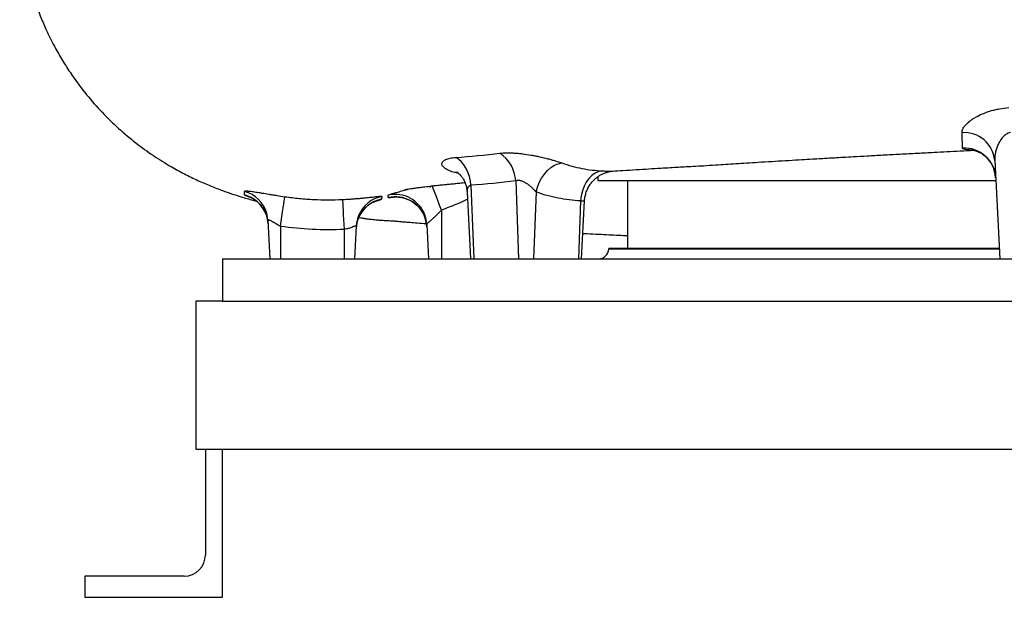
# Model space of a CAD drawing. Header units: millimetres. Extents: x 1893 to 3773, y 764 to 5009.
# Tile 1 of 13: x 1901 to 2832, y 764 to 1310. Entities that reach past the tile are written whole.
import ezdxf

# ---------------------------------------------------------------- set-up
doc = ezdxf.new("R2010")
doc.units = ezdxf.units.MM
doc.header["$LTSCALE"] = 2

msp = doc.modelspace()

# ---------------------------------------------------------------- linework, layer by layer
at = {"color": 7, "linetype": 'Continuous', "lineweight": 25}
for p, q in [((2823.05, 1176.97), (2827.93, 1083.91)), ((2370.22, 1157.62), (2372.95, 1083.91)), ((2447.72, 1161.44), (2447.93, 1157.91)), ((2447.93, 1157.91), (2824.05, 1157.91)), ((2475.93, 1157.91), (2475.93, 1093.91)), ((2324.28, 1147.24), (2327.6, 1083.91)), ((2327.95, 1153.45), (2330.53, 1083.91)), ((2389.44, 1147.14), (2387.09, 1083.91)), ((2431.55, 1138.7), (2429.52, 1083.91)), ((2432.45, 1083.91), (2435.32, 1138.75)), ((2299.93, 1129.94), (2299.93, 1083.91)), ((2136.02, 1120.33), (2137.93, 1083.91)), ((2147.93, 1114.63), (2147.93, 1083.91)), ((2207.93, 1111.7), (2207.93, 1083.91)), ((2219.56, 1115.13), (2217.93, 1083.91)), ((2286.22, 1116.46), (2287.93, 1083.91)), ((2458.38, 1093.91), (2458.35, 1093.39)), ((2458.38, 1093.91), (2827.4, 1093.91)), ((2092.93, 1083.91), (2092.93, 1043.91)), ((2092.93, 1083.91), (3642.93, 1083.91)), ((2092.93, 1043.91), (2067.93, 1043.91)), ((2067.93, 1043.91), (2067.93, 903.91)), ((2092.93, 1043.91), (3642.93, 1043.91)), ((2067.93, 903.91), (3667.93, 903.91)), ((2076.93, 903.91), (2076.93, 803.91)), ((2092.93, 763.91), (2092.93, 903.91)), ((1962.93, 783.91), (1962.93, 763.91)), ((2056.93, 783.91), (1962.93, 783.91)), ((1962.93, 763.91), (2092.93, 763.91))]:
    msp.add_line(p, q, dxfattribs=at)
at = {"color": 8, "linetype": 'Continuous', "lineweight": 25}
for p, q in [((2316.41, 1164.47), (2311.27, 1165.86)), ((2289.49, 1151.24), (2289.48, 1151.15)), ((2458.35, 1093.39), (2827.43, 1093.39))]:
    msp.add_line(p, q, dxfattribs=at)
at = {"color": 7, "linetype": 'Continuous', "lineweight": 25, "flags": 128}
for points in [[(2327.95, 1153.45), (2327.42, 1157.69), (2326.47, 1161.81), (2325.11, 1165.73), (2323.39, 1169.37), (2321.32, 1172.66), (2318.96, 1175.52), (2316.35, 1177.89), (2313.55, 1179.74)], [(2389.44, 1147.14), (2390.7, 1151.73), (2392.46, 1156.16), (2394.68, 1160.33), (2397.31, 1164.12), (2400.28, 1167.44), (2403.5, 1170.21), (2406.91, 1172.36), (2410.41, 1173.82), (2413.92, 1174.57)], [(2452.24, 1167.07), (2448.81, 1166.4), (2445.48, 1164.95), (2442.35, 1162.78), (2439.48, 1159.94), (2436.97, 1156.49), (2434.87, 1152.53), (2433.24, 1148.17), (2432.13, 1143.52), (2431.55, 1138.7)], [(2147.93, 1114.63), (2148.62, 1119.36), (2149.3, 1123.93), (2149.93, 1128.22), (2150.52, 1132.12), (2151.04, 1135.52), (2151.48, 1138.34), (2151.83, 1140.51), (2152.08, 1141.97), (2152.22, 1142.68)], [(2206.53, 1140.06), (2206.57, 1139.44), (2206.65, 1138.03), (2206.76, 1135.88), (2206.9, 1133.04), (2207.07, 1129.59), (2207.27, 1125.62), (2207.48, 1121.23), (2207.7, 1116.55), (2207.93, 1111.7)], [(2136.02, 1120.33), (2135.41, 1124.97), (2134.9, 1127.01)], [(2136.2, 1116.91), (2135.58, 1121.59), (2134.52, 1125.35)], [(2286.22, 1116.46), (2285.6, 1121.14), (2284.33, 1125.48)], [(2286.34, 1114.21), (2285.72, 1118.91), (2284.45, 1123.22)]]:
    msp.add_lwpolyline(points, dxfattribs=at)
at = {"color": 8, "linetype": 'Continuous', "lineweight": 25, "flags": 128}
for points in [[(2315.73, 1165.41), (2314.5, 1165.68), (2311.27, 1165.86)], [(2299.93, 1129.94), (2298.22, 1134.67), (2296.57, 1139.21), (2295.01, 1143.45), (2293.6, 1147.26), (2292.36, 1150.53), (2291.34, 1153.16), (2291.34, 1153.16)]]:
    msp.add_lwpolyline(points, dxfattribs=at)
at = {"color": 7, "linetype": 'Continuous', "lineweight": 25}
for centre, radius, start, end in [((2794.24, 1174.35), 28.93, 5.20798, 94.21222), ((2336.93, 1155.96), 33.33, 2.84273, 56.43578), ((2794.12, 1158.89), 29.83, 3.31529, 92.85933), ((2249.33, 1111.06), 29.94, 157.46641, 176.99921), ((2249.48, 1113.56), 29.96, 156.47574, 176.99941), ((2448.37, 1093.91), 10, 270, 357), ((2056.93, 803.91), 20, 270, 0)]:
    msp.add_arc(centre, radius, start, end, dxfattribs=at)
at = {"color": 8, "linetype": 'Continuous', "lineweight": 25}
for centre, radius, start, end in [((2106.14, 1118.71), 29.93, 16.10735, 74.93822), ((2256.27, 1114.87), 30, 20.72784, 102.42269), ((2106.25, 1115.33), 29.99, 19.52084, 75.24313), ((2249.37, 1111.03), 29.99, 101.37839, 157.45311), ((2249.51, 1113.54), 29.99, 101.09326, 156.46703), ((2256.39, 1112.61), 30, 20.69496, 102.74362)]:
    msp.add_arc(centre, radius, start, end, dxfattribs=at)
at = {"color": 7, "linetype": 'Continuous', "lineweight": 25}
for points, knots in [([(1901.36, 1395.34), (1901.48, 1393.95), (1901.79, 1390.45), (1902.43, 1384.87), (1903.26, 1378.64), (1904.63, 1369.91), (1906.74, 1358.95), (1910.31, 1344.27), (1914.87, 1329.18), (1920.37, 1314.24), (1925.76, 1301.66), (1930.67, 1291.46), (1936.16, 1281.01), (1942.72, 1269.72), (1952.37, 1254.95), (1964.39, 1238.97), (1979.07, 1222.31), (1994.65, 1207.14), (2010.9, 1193.5), (2027.58, 1181.44), (2043.05, 1171.79), (2057.08, 1164.12), (2069.53, 1158.04), (2081.88, 1152.68), (2092.56, 1148.58), (2101.28, 1145.54), (2108.61, 1143.19), (2114.96, 1141.29), (2120.36, 1139.78), (2123.61, 1138.94), (2125.18, 1138.53)], [0, 0, 0, 0, 0.010766, 0.027272, 0.043531, 0.059477, 0.095734, 0.129968, 0.176561, 0.217799, 0.253248, 0.282566, 0.3055, 0.344781, 0.383854, 0.442564, 0.500593, 0.557857, 0.614301, 0.669699, 0.723738, 0.763374, 0.802264, 0.84041, 0.877993, 0.907727, 0.934544, 0.958073, 0.979694, 1, 1, 1, 1]), ([(2792.12, 1203.2), (2792.07, 1204.32), (2792.34, 1205.49), (2793.17, 1207.31), (2793.52, 1207.92), (2794.15, 1208.86), (2794.38, 1209.18), (2794.87, 1209.8), (2795.13, 1210.12), (2796.51, 1211.68), (2797.86, 1212.93), (2800.24, 1214.78), (2801.09, 1215.4), (2802.91, 1216.61), (2803.87, 1217.2), (2806.88, 1218.93), (2809.08, 1220.03), (2813.88, 1222.07), (2816.41, 1222.98), (2820.42, 1224.18), (2821.8, 1224.56), (2824.61, 1225.23), (2826.03, 1225.53), (2830.34, 1226.31), (2833.28, 1226.68), (2836.28, 1226.87)], [0, 0, 0, 0, 0.125, 0.125, 0.1875, 0.1875, 0.21875, 0.21875, 0.25, 0.25, 0.375, 0.375, 0.4375, 0.4375, 0.5, 0.5, 0.625, 0.625, 0.75, 0.75, 0.8125, 0.8125, 0.875, 0.875, 1, 1, 1, 1]), ([(2792.64, 1188.68), (2792.63, 1189.37), (2792.61, 1190.18), (2792.56, 1192.08), (2792.52, 1193.16), (2792.39, 1196.8), (2792.27, 1199.74), (2792.12, 1203.2)], [0, 0, 0, 0, 0.25, 0.25, 0.5, 0.5, 1, 1, 1, 1]), ([(2837.93, 1203.46), (2837.16, 1203.32), (2836.44, 1203.08), (2835.06, 1202.46), (2834.39, 1202.08), (2833.16, 1201.23), (2832.58, 1200.76), (2831.51, 1199.78), (2831.01, 1199.26), (2829.6, 1197.66), (2828.77, 1196.51), (2827.32, 1194.16), (2826.69, 1192.95), (2825.57, 1190.51), (2825.09, 1189.26), (2824.28, 1186.78), (2823.95, 1185.54), (2823.43, 1183.05), (2823.24, 1181.81), (2823.02, 1179.37), (2822.99, 1178.16), (2823.05, 1176.97)], [0, 0, 0, 0, 0.0625, 0.0625, 0.125, 0.125, 0.1875, 0.1875, 0.25, 0.25, 0.375, 0.375, 0.5, 0.5, 0.625, 0.625, 0.75, 0.75, 0.875, 0.875, 1, 1, 1, 1]), ([(2355.36, 1183.74), (2357.32, 1183.97), (2359.44, 1184.1), (2362.87, 1184.16), (2364.04, 1184.16), (2366.43, 1184.1), (2367.65, 1184.05), (2370.14, 1183.9), (2371.42, 1183.8), (2374.01, 1183.56), (2375.34, 1183.42), (2379.32, 1182.93), (2382, 1182.53), (2386.04, 1181.82), (2387.39, 1181.57), (2390.11, 1181.04), (2391.45, 1180.75), (2395.43, 1179.88), (2398.01, 1179.26), (2401.78, 1178.28), (2403.02, 1177.94), (2405.42, 1177.27), (2406.58, 1176.93), (2409.94, 1175.92), (2412.01, 1175.24), (2413.92, 1174.57)], [0, 0, 0, 0, 0.125, 0.125, 0.1875, 0.1875, 0.25, 0.25, 0.3125, 0.3125, 0.375, 0.375, 0.5, 0.5, 0.5625, 0.5625, 0.625, 0.625, 0.75, 0.75, 0.8125, 0.8125, 0.875, 0.875, 1, 1, 1, 1]), ([(2461.99, 1166.88), (2465.1, 1167.08), (2472.39, 1167.55), (2483.84, 1168.27), (2495.68, 1168.99), (2506.39, 1169.64), (2515.97, 1170.22), (2524.11, 1170.7), (2531.88, 1171.13), (2540.37, 1171.56), (2550.54, 1172.14), (2561.17, 1172.86), (2571.43, 1173.57), (2581.21, 1174.2), (2591.41, 1174.81), (2602.99, 1175.51), (2615.56, 1176.28), (2628.22, 1177.03), (2640.01, 1177.73), (2650.21, 1178.32), (2658.33, 1178.79), (2665.22, 1179.19), (2672.13, 1179.58), (2680.3, 1180.04), (2690.56, 1180.62), (2703.04, 1181.32), (2717.7, 1182.13), (2733.52, 1182.99), (2749.7, 1183.86), (2768.58, 1184.87), (2786.33, 1185.8), (2798.79, 1186.45), (2803.05, 1186.67)], [0, 0, 0, 0, 0.032229, 0.075378, 0.11492, 0.15064, 0.178053, 0.202863, 0.226645, 0.256621, 0.287925, 0.319203, 0.345615, 0.374441, 0.405945, 0.440492, 0.478228, 0.51602, 0.551389, 0.580614, 0.60369, 0.620831, 0.639123, 0.661986, 0.689406, 0.724816, 0.765691, 0.810719, 0.855132, 0.898476, 0.965265, 1, 1, 1, 1]), ([(2801.56, 1186.94), (2801.56, 1186.95), (2801.48, 1186.95), (2801.77, 1186.93), (2802.56, 1186.79), (2803.96, 1186.47), (2805.85, 1185.87), (2808.2, 1184.87), (2810.86, 1183.38), (2813.66, 1181.35), (2816.36, 1178.78), (2818.81, 1175.75), (2820.87, 1172.33), (2822.49, 1168.49), (2823.57, 1164.54), (2823.78, 1161.84), (2823.87, 1160.61)], [0, 0, 0, 0, 0.003388, 0.05686, 0.108169, 0.163518, 0.225329, 0.29385, 0.370502, 0.453866, 0.541431, 0.631378, 0.722664, 0.814684, 0.915831, 1, 1, 1, 1]), ([(2311.27, 1165.86), (2309.35, 1166.47), (2307.69, 1167.13), (2305.55, 1168.17), (2304.9, 1168.53), (2303.73, 1169.25), (2303.22, 1169.61), (2301.87, 1170.71), (2301.23, 1171.45), (2300.47, 1172.93), (2300.35, 1173.64), (2300.56, 1174.66), (2300.7, 1175), (2301.09, 1175.64), (2301.35, 1175.96), (2302.31, 1176.85), (2303.19, 1177.39), (2304.86, 1178.1), (2305.48, 1178.32), (2306.82, 1178.72), (2307.55, 1178.89), (2309.86, 1179.37), (2311.6, 1179.6), (2313.55, 1179.74)], [0, 0, 0, 0, 0.125, 0.125, 0.1875, 0.1875, 0.25, 0.25, 0.375, 0.375, 0.5, 0.5, 0.5625, 0.5625, 0.625, 0.625, 0.75, 0.75, 0.8125, 0.8125, 0.875, 0.875, 1, 1, 1, 1]), ([(2413.92, 1174.57), (2417.03, 1173.47), (2420.17, 1172.49), (2426.49, 1170.76), (2429.68, 1170.02), (2439.27, 1168.14), (2445.72, 1167.37), (2452.24, 1167.07)], [0, 0, 0, 0, 0.25, 0.25, 0.5, 0.5, 1, 1, 1, 1]), ([(2314.37, 1165.97), (2314.39, 1165.96), (2314.42, 1165.95), (2315.04, 1165.58), (2316.07, 1164.8), (2317.4, 1163.6), (2318.95, 1161.88), (2320.66, 1159.45), (2322.25, 1156.42), (2323.46, 1152.89), (2324.14, 1149.82), (2324.19, 1147.9), (2324.21, 1147.26)], [0, 0, 0, 0, 0.065625, 0.162989, 0.253958, 0.347063, 0.445521, 0.553065, 0.685818, 0.809813, 0.936178, 1, 1, 1, 1]), ([(2435.39, 1138.76), (2435.39, 1139.17), (2435.4, 1141.01), (2436.03, 1144.16), (2437.22, 1148.08), (2438.91, 1151.65), (2440.95, 1154.85), (2443.27, 1157.66), (2445.8, 1160.07), (2448.46, 1162.07), (2451.14, 1163.67), (2453.72, 1164.88), (2456.06, 1165.72), (2458.03, 1166.26), (2459.59, 1166.58), (2460.77, 1166.76), (2461.61, 1166.86), (2461.88, 1166.87), (2462.02, 1166.89)], [0, 0, 0, 0, 0.027056, 0.119185, 0.207755, 0.293076, 0.37529, 0.454403, 0.530302, 0.602714, 0.67111, 0.734433, 0.790797, 0.838607, 0.879409, 0.91732, 0.95681, 1, 1, 1, 1]), ([(2265.22, 1149.41), (2265.22, 1149.41), (2265.12, 1149.39), (2265.44, 1149.45), (2266.35, 1149.61), (2268.12, 1149.9), (2270.93, 1150.32), (2274.57, 1150.83), (2278.53, 1151.36), (2282.42, 1151.85), (2285.92, 1152.27), (2289.07, 1152.64), (2292.34, 1153.01), (2296.48, 1153.47), (2300.81, 1153.95), (2303.72, 1154.25), (2305.19, 1154.38), (2306.17, 1154.44), (2307.45, 1154.54), (2310.29, 1154.82), (2314.85, 1155.31), (2319.23, 1155.79), (2321.55, 1156.03), (2322.27, 1156.1)], [0, 0, 0, 0, 0.0003978, 0.0557127, 0.1110678, 0.1893129, 0.272984, 0.3608886, 0.4413128, 0.5111295, 0.5586537, 0.6010037, 0.6460887, 0.694998, 0.7480921, 0.7773798, 0.8091169, 0.8431226, 0.8775762, 0.9113876, 0.946372, 0.9834159, 1, 1, 1, 1]), ([(2389.44, 1147.14), (2388.89, 1147.8), (2388.3, 1148.46), (2387.04, 1149.79), (2386.36, 1150.46), (2384.93, 1151.79), (2384.18, 1152.44), (2383.01, 1153.38), (2382.61, 1153.69), (2381.78, 1154.3), (2381.36, 1154.6), (2380.06, 1155.46), (2379.17, 1155.99), (2377.31, 1156.93), (2376.34, 1157.32), (2374.92, 1157.74), (2374.45, 1157.85), (2373.52, 1157.99), (2373.06, 1158.03), (2372.17, 1158.04), (2371.74, 1158), (2370.95, 1157.86), (2370.57, 1157.76), (2370.22, 1157.62)], [0, 0, 0, 0, 0.125, 0.125, 0.25, 0.25, 0.375, 0.375, 0.4375, 0.4375, 0.5, 0.5, 0.625, 0.625, 0.75, 0.75, 0.8125, 0.8125, 0.875, 0.875, 0.9375, 0.9375, 1, 1, 1, 1]), ([(2113.89, 1144.33), (2113.88, 1144.51), (2113.87, 1144.63), (2113.86, 1144.92), (2113.86, 1145.07), (2113.86, 1145.58), (2113.86, 1145.95), (2113.88, 1146.76), (2113.89, 1147.2), (2113.92, 1147.61)], [0, 0, 0, 0, 0.25, 0.25, 0.5, 0.5, 0.75, 0.75, 1, 1, 1, 1]), ([(2113.92, 1147.61), (2113.93, 1147.84), (2114.16, 1147.99), (2114.85, 1148.11), (2115.13, 1148.13), (2115.81, 1148.14), (2116.2, 1148.13), (2117.09, 1148.07), (2117.59, 1148.03), (2118.71, 1147.91), (2119.33, 1147.84), (2121.34, 1147.57), (2122.88, 1147.34), (2125.48, 1146.92), (2126.4, 1146.78), (2127.85, 1146.54), (2128.35, 1146.46), (2129.36, 1146.29), (2129.87, 1146.21), (2132.48, 1145.78), (2134.71, 1145.41), (2137.66, 1144.93), (2138.26, 1144.83), (2139.47, 1144.63), (2140.09, 1144.54), (2141.95, 1144.24), (2143.2, 1144.04), (2146.99, 1143.45), (2149.58, 1143.06), (2152.22, 1142.68)], [0, 0, 0, 0, 0.125, 0.125, 0.1875, 0.1875, 0.25, 0.25, 0.3125, 0.3125, 0.375, 0.375, 0.5, 0.5, 0.5625, 0.5625, 0.59375, 0.59375, 0.625, 0.625, 0.75, 0.75, 0.78125, 0.78125, 0.8125, 0.8125, 0.875, 0.875, 1, 1, 1, 1]), ([(2263.71, 1148.45), (2263.74, 1148.46), (2265.39, 1148.91), (2267.39, 1149.46), (2269.52, 1150.1), (2269.53, 1150.1)], [0, 0, 0, 0, 0.020205, 0.99546, 1, 1, 1, 1]), ([(2431.55, 1138.7), (2424.39, 1139.05), (2417.3, 1139.93), (2403.26, 1142.74), (2396.31, 1144.67), (2389.44, 1147.14)], [0, 0, 0, 0, 0.5, 0.5, 1, 1, 1, 1]), ([(2119.11, 1142.29), (2119.1, 1142.29), (2119.08, 1142.3), (2119.45, 1142.14), (2120.22, 1141.78), (2121.39, 1141.17), (2122.93, 1140.23), (2124.86, 1138.87), (2127.07, 1136.97), (2129.37, 1134.54), (2131.51, 1131.62), (2133.29, 1128.53), (2134.11, 1126.34), (2134.48, 1125.34)], [0, 0, 0, 0, 0.048845, 0.125187, 0.19304, 0.259043, 0.329646, 0.414676, 0.518914, 0.63607, 0.760429, 0.89066, 1, 1, 1, 1]), ([(2152.22, 1142.68), (2156.71, 1142.03), (2161.22, 1141.48), (2170.26, 1140.62), (2174.79, 1140.29), (2188.39, 1139.64), (2197.46, 1139.63), (2206.53, 1140.06)], [0, 0, 0, 0, 0.25, 0.25, 0.5, 0.5, 1, 1, 1, 1]), ([(2206.53, 1140.06), (2209.14, 1140.19), (2211.71, 1140.33), (2215.51, 1140.58), (2216.77, 1140.67), (2219.21, 1140.85), (2220.4, 1140.94), (2222.72, 1141.14), (2223.85, 1141.23), (2225.5, 1141.39), (2226.04, 1141.44), (2227.11, 1141.54), (2227.63, 1141.59), (2230.19, 1141.84), (2232.05, 1142.04), (2234.55, 1142.32), (2235.34, 1142.41), (2236.83, 1142.57), (2237.52, 1142.65), (2239.42, 1142.86), (2240.47, 1142.97), (2241.73, 1143.08), (2242.1, 1143.11), (2242.72, 1143.14), (2242.97, 1143.15), (2243.58, 1143.13), (2243.76, 1143.08), (2243.74, 1142.97)], [0, 0, 0, 0, 0.125, 0.125, 0.1875, 0.1875, 0.25, 0.25, 0.3125, 0.3125, 0.34375, 0.34375, 0.375, 0.375, 0.5, 0.5, 0.5625, 0.5625, 0.625, 0.625, 0.75, 0.75, 0.8125, 0.8125, 0.875, 0.875, 1, 1, 1, 1]), ([(2221.72, 1122.5), (2221.87, 1122.9), (2222.45, 1124.42), (2223.83, 1126.83), (2225.77, 1129.62), (2227.9, 1132.01), (2230.05, 1133.98), (2232.09, 1135.52), (2233.86, 1136.64), (2235.29, 1137.41), (2236.37, 1137.92), (2237.1, 1138.23), (2237.47, 1138.36), (2237.45, 1138.36), (2237.45, 1138.36)], [0, 0, 0, 0, 0.044933, 0.16924, 0.288053, 0.400518, 0.504911, 0.598376, 0.67879, 0.748417, 0.813115, 0.879274, 0.95187, 1, 1, 1, 1]), ([(2243.74, 1142.97), (2243.69, 1142.77), (2243.63, 1142.54), (2243.52, 1142.05), (2243.48, 1141.79), (2243.43, 1141.39), (2243.43, 1141.24), (2243.44, 1140.87), (2243.46, 1140.66), (2243.46, 1140.43)], [0, 0, 0, 0, 0.25, 0.25, 0.5, 0.5, 0.75, 0.75, 1, 1, 1, 1]), ([(2249.77, 1141.88), (2249.75, 1142.08), (2249.72, 1142.28), (2249.68, 1142.61), (2249.67, 1142.75), (2249.68, 1143.11), (2249.7, 1143.34), (2249.75, 1143.78), (2249.78, 1143.98), (2249.81, 1144.16)], [0, 0, 0, 0, 0.25, 0.25, 0.5, 0.5, 0.75, 0.75, 1, 1, 1, 1]), ([(2256.32, 1142.4), (2256.3, 1142.4), (2256.23, 1142.39), (2256.53, 1142.42), (2257.29, 1142.44), (2258.53, 1142.42), (2260.25, 1142.28), (2262.49, 1141.95), (2265.24, 1141.28), (2268.35, 1140.16), (2271.59, 1138.54), (2274.76, 1136.42), (2277.72, 1133.82), (2280.38, 1130.79), (2282.57, 1127.37), (2283.93, 1124.8), (2284.38, 1123.34), (2284.43, 1123.19)], [0, 0, 0, 0, 0.015996, 0.072987, 0.12379, 0.172903, 0.223609, 0.282022, 0.352292, 0.432973, 0.519447, 0.609693, 0.70256, 0.797109, 0.892701, 0.988927, 1, 1, 1, 1]), ([(2299.93, 1129.94), (2298.45, 1128.31), (2296.94, 1126.76), (2294.67, 1124.53), (2293.91, 1123.81), (2292.45, 1122.45), (2291.74, 1121.8), (2290.71, 1120.88), (2290.37, 1120.59), (2289.74, 1120.02), (2289.43, 1119.75), (2288.85, 1119.23), (2288.57, 1118.99), (2288.05, 1118.52), (2287.81, 1118.3), (2287.15, 1117.69), (2286.81, 1117.35), (2286.46, 1116.93), (2286.37, 1116.81), (2286.25, 1116.6), (2286.22, 1116.52), (2286.22, 1116.46)], [0, 0, 0, 0, 0.25, 0.25, 0.375, 0.375, 0.5, 0.5, 0.5625, 0.5625, 0.625, 0.625, 0.6875, 0.6875, 0.75, 0.75, 0.875, 0.875, 0.9375, 0.9375, 1, 1, 1, 1]), ([(2147.93, 1114.63), (2147.18, 1115.02), (2146.45, 1115.41), (2145.02, 1116.21), (2144.31, 1116.62), (2142.93, 1117.42), (2142.27, 1117.81), (2141.32, 1118.38), (2141.01, 1118.56), (2140.4, 1118.92), (2140.1, 1119.1), (2139.25, 1119.59), (2138.73, 1119.89), (2138.02, 1120.26), (2137.79, 1120.37), (2137.38, 1120.56), (2137.19, 1120.64), (2136.68, 1120.82), (2136.42, 1120.86), (2136.08, 1120.74), (2136.01, 1120.58), (2136.02, 1120.33)], [0, 0, 0, 0, 0.125, 0.125, 0.25, 0.25, 0.375, 0.375, 0.4375, 0.4375, 0.5, 0.5, 0.625, 0.625, 0.6875, 0.6875, 0.75, 0.75, 0.875, 0.875, 1, 1, 1, 1]), ([(2221.89, 1122.93), (2222.1, 1122.91), (2223.48, 1122.77), (2225.01, 1122.55), (2226.15, 1122.33), (2226.89, 1122.18), (2227.79, 1122.03), (2229.03, 1121.86), (2230.63, 1121.66), (2232.71, 1121.42), (2235.45, 1121.12), (2238.71, 1120.8), (2242.56, 1120.51), (2247.07, 1120.23), (2251.43, 1119.99), (2254.69, 1119.8), (2256.68, 1119.66), (2257.32, 1119.61), (2257.8, 1119.57), (2259.19, 1119.44), (2261.52, 1119.2), (2265.18, 1118.87), (2270.58, 1118.44), (2277.76, 1117.88), (2282.85, 1117.5), (2285.7, 1117.28)], [0, 0, 0, 0, 0.01194, 0.076778, 0.133028, 0.159676, 0.181786, 0.200106, 0.216117, 0.231617, 0.253728, 0.283136, 0.326066, 0.377619, 0.428617, 0.467341, 0.494292, 0.511155, 0.526119, 0.574356, 0.633666, 0.70404, 0.78638, 0.880396, 1, 1, 1, 1]), ([(2219.56, 1115.13), (2219.57, 1115.23), (2219.49, 1115.28), (2219.19, 1115.25), (2218.95, 1115.18), (2218.34, 1114.96), (2217.97, 1114.81), (2217.33, 1114.54), (2217.1, 1114.45), (2216.61, 1114.24), (2216.35, 1114.14), (2215.55, 1113.82), (2214.97, 1113.6), (2213.72, 1113.15), (2213.05, 1112.93), (2212.02, 1112.63), (2211.67, 1112.53), (2210.94, 1112.34), (2210.57, 1112.24), (2209.46, 1111.98), (2208.7, 1111.83), (2207.93, 1111.7)], [0, 0, 0, 0, 0.125, 0.125, 0.25, 0.25, 0.375, 0.375, 0.4375, 0.4375, 0.5, 0.5, 0.625, 0.625, 0.75, 0.75, 0.8125, 0.8125, 0.875, 0.875, 1, 1, 1, 1]), ([(2433.71, 1108.05), (2434.18, 1108.03), (2438.25, 1107.81), (2445.74, 1107.41), (2455.71, 1106.87), (2465.08, 1106.4), (2471.98, 1106.09), (2475.33, 1105.91), (2475.93, 1105.88)], [0, 0, 0, 0, 0.034544, 0.299533, 0.543725, 0.763306, 0.957656, 1, 1, 1, 1])]:
    msp.add_open_spline(points, degree=3, knots=knots, dxfattribs=at)
for points in [[(2313.55, 1179.74), (2327.46, 1180.77), (2341.4, 1182.09), (2355.36, 1183.74)], [(2370.22, 1157.62), (2356.16, 1155.88), (2342.07, 1154.5), (2327.95, 1153.45)], [(2207.93, 1111.7), (2197.88, 1111.23), (2177.83, 1111.25), (2157.88, 1113.18), (2147.93, 1114.63)]]:
    msp.add_open_spline(points, degree=3, dxfattribs=at)
at = {"color": 8, "linetype": 'Continuous', "lineweight": 25}
for points, knots in [([(2802.33, 1186.82), (2802.23, 1186.82), (2800.53, 1186.78), (2797.94, 1186.88), (2794.9, 1187.19), (2793.01, 1187.78), (2792.76, 1188.38), (2792.64, 1188.68)], [0, 0, 0, 0, 0.0140734, 0.2593616, 0.5128459, 0.7521067, 1, 1, 1, 1]), ([(2452.24, 1167.07), (2454.2, 1166.99), (2457.58, 1166.85), (2460.65, 1166.82), (2461.56, 1166.87), (2461.99, 1166.89)], [0, 0, 0, 0, 0.425263, 0.733016, 1, 1, 1, 1]), ([(2249.81, 1144.16), (2249.94, 1144.28), (2250.19, 1144.52), (2251.96, 1145.14), (2254.79, 1145.97), (2258.66, 1147.04), (2262.02, 1147.98), (2263.71, 1148.45)], [0, 0, 0, 0, 0.198485, 0.396614, 0.599687, 0.799137, 1, 1, 1, 1]), ([(2327.95, 1153.45), (2327.16, 1153.13), (2326.19, 1152.74), (2324.91, 1151.26), (2324.16, 1149.61), (2324.38, 1147.87), (2324.45, 1147.27)], [0, 0, 0, 0, 0.3026921, 0.3726509, 0.7859801, 1, 1, 1, 1]), ([(2119.92, 1141.92), (2119.4, 1142.07), (2117.71, 1142.59), (2115.82, 1143.3), (2114.19, 1144), (2113.99, 1144.22), (2113.89, 1144.33)], [0, 0, 0, 0, 0.125989, 0.412043, 0.702434, 1, 1, 1, 1]), ([(2243.46, 1140.43), (2243.29, 1140.26), (2243, 1139.94), (2240.81, 1139.14), (2238.67, 1138.47), (2236.83, 1138.02), (2236.35, 1137.9)], [0, 0, 0, 0, 0.3532922, 0.6239902, 0.9016656, 1, 1, 1, 1]), ([(2257.66, 1142.42), (2256.6, 1142.26), (2254.26, 1141.88), (2251.83, 1141.65), (2250.11, 1141.61), (2249.88, 1141.79), (2249.77, 1141.88)], [0, 0, 0, 0, 0.2137568, 0.4748538, 0.7343623, 1, 1, 1, 1]), ([(2324.65, 1140.15), (2321.26, 1138.6), (2313.14, 1134.89), (2304.79, 1131.76), (2299.93, 1129.94)], [0, 0, 0, 0, 0.418114, 1, 1, 1, 1]), ([(2435.16, 1138.76), (2435.16, 1138.68), (2435.17, 1138.47), (2433.77, 1138.39), (2432.19, 1138.61), (2431.55, 1138.7)], [0, 0, 0, 0, 0.277649, 0.705389, 1, 1, 1, 1])]:
    msp.add_open_spline(points, degree=3, knots=knots, dxfattribs=at)

doc.saveas('drawing.dxf')
